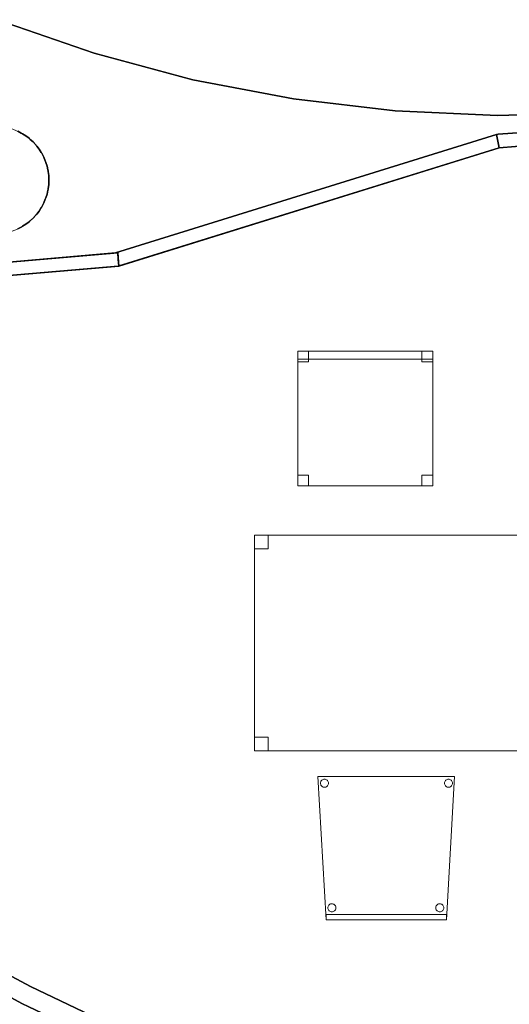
# Model space of a CAD drawing. Header units: metres. Extents: x 391.1 to 427.5, y 12.7 to 28.4.
# Tile 119 of 140: x 410.8 to 412.7, y 18.1 to 21.7. Entities that reach past the tile are written whole.
import ezdxf

# ---------------------------------------------------------------- set-up
doc = ezdxf.new("R2010")
doc.units = ezdxf.units.M
doc.layers.add('01_SUELOS', color=7, linetype='Continuous', lineweight=25, true_color=0x007f00)
for name, color, linetype, lineweight in [('02_MOBILIARIO', 7, 'Continuous', 18), ('A-COLS-____-MCUT', 7, 'Continuous', 18), ('A-COLS-____-OTLN', 7, 'Continuous', 18), ('A-DETL-____-MBND', 7, 'Continuous', 18), ('A-WALL-____-MCUT', 7, 'Continuous', 25), ('A-WALL-____-OTLN', 7, 'Continuous', 25)]:
    doc.layers.add(name, color=color, linetype=linetype, lineweight=lineweight)

# ---------------------------------------------------------------- blocks, each defined once
blk = doc.blocks.new('Family - Taula 160X80_P1-154543-04_CLI_AIGUA_P1')
at = {"layer": 'A-DETL-____-MBND', "color": 253, "true_color": 0xaaaaaa}
for p, q in [((0, 0.8001), (0.05, 0.8001)), ((0, 0.7501), (0, 0.8001)), ((0.05, 0.8001), (0, 0.8001)), ((0, 0.8001), (0, 0.7501)), ((0, 0.8001), (1.5969, 0.8001)), ((0, 0), (0, 0.8001)), ((1.5969, 0.8001), (0, 0.8001)), ((0, 0.8001), (0, 0)), ((0.05, 0.8001), (0.05, 0.7501)), ((0.05, 0.7501), (0.05, 0.8001)), ((1.5469, 0.8001), (1.5969, 0.8001)), ((1.5469, 0.7501), (1.5469, 0.8001)), ((1.5969, 0.8001), (1.5469, 0.8001)), ((1.5469, 0.8001), (1.5469, 0.7501)), ((1.5969, 0.8001), (1.5969, 0.7501)), ((1.5969, 0.7501), (1.5969, 0.8001)), ((1.5969, 0.8001), (1.5969, 0)), ((1.5969, 0), (1.5969, 0.8001)), ((0.05, 0.7501), (0, 0.7501)), ((0, 0.7501), (0.05, 0.7501)), ((1.5969, 0.7501), (1.5469, 0.7501)), ((1.5469, 0.7501), (1.5969, 0.7501)), ((0, 0.05), (0.05, 0.05)), ((0, 0), (0, 0.05)), ((0.05, 0.05), (0, 0.05)), ((0, 0.05), (0, 0)), ((0.05, 0.05), (0.05, 0)), ((0.05, 0), (0.05, 0.05)), ((1.5469, 0.05), (1.5969, 0.05)), ((1.5469, 0), (1.5469, 0.05)), ((1.5969, 0.05), (1.5469, 0.05)), ((1.5469, 0.05), (1.5469, 0)), ((1.5969, 0.05), (1.5969, 0)), ((1.5969, 0), (1.5969, 0.05)), ((0.05, 0), (0, 0)), ((0, 0), (0.05, 0)), ((1.5969, 0), (0, 0)), ((0, 0), (1.5969, 0)), ((1.5969, 0), (1.5469, 0)), ((1.5469, 0), (1.5969, 0))]:
    blk.add_line(p, q, dxfattribs=at)
blk = doc.blocks.new('Family - Pilar P1-154596-04_CLI_AIGUA_P1')
at = {"layer": 'A-COLS-____-MCUT', "color": 253, "true_color": 0xaaaaaa}
for start, end in [(360, 180), (180, 360)]:
    blk.add_arc((0.2, 0.2), 0.2, start, end, dxfattribs=at)
at = {"layer": 'A-COLS-____-OTLN', "color": 253, "true_color": 0xaaaaaa}
for start, end in [(360, 180), (180, 360)]:
    blk.add_arc((0.2, 0.2), 0.2, start, end, dxfattribs=at)
blk = doc.blocks.new('Family - Mampara P1-154645-04_CLI_AIGUA_P1')
at = {"layer": 'A-WALL-____-MCUT', "color": 253, "true_color": 0xaaaaaa}
for p, q in [((-0.0057, 0.05), (0, 0)), ((0.7924, 0.05), (-0.0057, 0.05)), ((0.7924, 0), (0.7924, 0.05)), ((0, 0), (0.7924, 0))]:
    blk.add_line(p, q, dxfattribs=at)
at = {"layer": 'A-WALL-____-OTLN', "color": 253, "true_color": 0xaaaaaa}
for p, q in [((-0.0057, 0.05), (0, 0)), ((0.7924, 0.05), (-0.0057, 0.05)), ((0.7924, 0), (0.7924, 0.05)), ((0, 0), (0.7924, 0))]:
    blk.add_line(p, q, dxfattribs=at)
at = {"layer": 'A-WALL-____-OTLN', "color": 253, "lineweight": 18, "true_color": 0xaaaaaa}
blk.add_line((0, 0), (0.7924, 0), dxfattribs=at)
blk = doc.blocks.new('Family - Cadira confient_P1-154675-04_CLI_AIGUA_P1')
at = {"layer": 'A-DETL-____-MBND', "color": 253, "true_color": 0xaaaaaa}
for p, q in [((0.03, 0), (0, 0.5326)), ((0, 0.5326), (0.5065, 0.5326)), ((0.5065, 0.5326), (0, 0.5326)), ((0, 0.5326), (0.03, 0)), ((0.0095, 0.5102), (0.0102, 0.5127)), ((0.0102, 0.5127), (0.0095, 0.5102)), ((0.0102, 0.5127), (0.0113, 0.515)), ((0.0113, 0.515), (0.0102, 0.5127)), ((0.0113, 0.515), (0.0128, 0.5172)), ((0.0128, 0.5172), (0.0113, 0.515)), ((0.0128, 0.5172), (0.0147, 0.519)), ((0.0147, 0.519), (0.0128, 0.5172)), ((0.0147, 0.519), (0.0168, 0.5205)), ((0.0168, 0.5205), (0.0147, 0.519)), ((0.0168, 0.5205), (0.0192, 0.5216)), ((0.0192, 0.5216), (0.0168, 0.5205)), ((0.0192, 0.5216), (0.0217, 0.5222)), ((0.0217, 0.5222), (0.0192, 0.5216)), ((0.0217, 0.5222), (0.0243, 0.5224)), ((0.0243, 0.5224), (0.0217, 0.5222)), ((0.0243, 0.5224), (0.0269, 0.5222)), ((0.0269, 0.5222), (0.0243, 0.5224)), ((0.0269, 0.5222), (0.0294, 0.5215)), ((0.0294, 0.5215), (0.0269, 0.5222)), ((0.0294, 0.5215), (0.0318, 0.5204)), ((0.0318, 0.5204), (0.0294, 0.5215)), ((0.0318, 0.5204), (0.0339, 0.5189)), ((0.0339, 0.5189), (0.0318, 0.5204)), ((0.0339, 0.5189), (0.0357, 0.5171)), ((0.0357, 0.5171), (0.0339, 0.5189)), ((0.0357, 0.5171), (0.0372, 0.5149)), ((0.0372, 0.5149), (0.0357, 0.5171)), ((0.0372, 0.5149), (0.0383, 0.5126)), ((0.0383, 0.5126), (0.0372, 0.5149)), ((0.0383, 0.5126), (0.0389, 0.51)), ((0.0389, 0.51), (0.0383, 0.5126)), ((0.4695, 0.5102), (0.4702, 0.5127)), ((0.4702, 0.5127), (0.4695, 0.5102)), ((0.4702, 0.5127), (0.4713, 0.515)), ((0.4713, 0.515), (0.4702, 0.5127)), ((0.4713, 0.515), (0.4728, 0.5172)), ((0.4728, 0.5172), (0.4713, 0.515)), ((0.4728, 0.5172), (0.4747, 0.519)), ((0.4747, 0.519), (0.4728, 0.5172)), ((0.4747, 0.519), (0.4768, 0.5205)), ((0.4768, 0.5205), (0.4747, 0.519)), ((0.5065, 0.5326), (0.4765, 0)), ((0.4765, 0), (0.5065, 0.5326)), ((0.4768, 0.5205), (0.4792, 0.5216)), ((0.4792, 0.5216), (0.4768, 0.5205)), ((0.4792, 0.5216), (0.4817, 0.5222)), ((0.4817, 0.5222), (0.4792, 0.5216)), ((0.4817, 0.5222), (0.4843, 0.5224)), ((0.4843, 0.5224), (0.4817, 0.5222)), ((0.4843, 0.5224), (0.4869, 0.5222)), ((0.4869, 0.5222), (0.4843, 0.5224)), ((0.4869, 0.5222), (0.4894, 0.5215)), ((0.4894, 0.5215), (0.4869, 0.5222)), ((0.4894, 0.5215), (0.4918, 0.5204)), ((0.4918, 0.5204), (0.4894, 0.5215)), ((0.4918, 0.5204), (0.4939, 0.5189)), ((0.4939, 0.5189), (0.4918, 0.5204)), ((0.4939, 0.5189), (0.4957, 0.5171)), ((0.4957, 0.5171), (0.4939, 0.5189)), ((0.4957, 0.5171), (0.4972, 0.5149)), ((0.4972, 0.5149), (0.4957, 0.5171)), ((0.4972, 0.5149), (0.4983, 0.5126)), ((0.4983, 0.5126), (0.4972, 0.5149)), ((0.4983, 0.5126), (0.4989, 0.51)), ((0.4989, 0.51), (0.4983, 0.5126)), ((0.0093, 0.5076), (0.0095, 0.5102)), ((0.0095, 0.5102), (0.0093, 0.5076)), ((0.0095, 0.505), (0.0093, 0.5076)), ((0.0093, 0.5076), (0.0095, 0.505)), ((0.0102, 0.5025), (0.0095, 0.505)), ((0.0095, 0.505), (0.0102, 0.5025)), ((0.0113, 0.5001), (0.0102, 0.5025)), ((0.0102, 0.5025), (0.0113, 0.5001)), ((0.0127, 0.498), (0.0113, 0.5001)), ((0.0113, 0.5001), (0.0127, 0.498)), ((0.0146, 0.4961), (0.0127, 0.498)), ((0.0127, 0.498), (0.0146, 0.4961)), ((0.0167, 0.4946), (0.0146, 0.4961)), ((0.0146, 0.4961), (0.0167, 0.4946)), ((0.0191, 0.4935), (0.0167, 0.4946)), ((0.0167, 0.4946), (0.0191, 0.4935)), ((0.0216, 0.4928), (0.0191, 0.4935)), ((0.0191, 0.4935), (0.0216, 0.4928)), ((0.0242, 0.4926), (0.0216, 0.4928)), ((0.0216, 0.4928), (0.0242, 0.4926)), ((0.0268, 0.4928), (0.0242, 0.4926)), ((0.0242, 0.4926), (0.0268, 0.4928)), ((0.0293, 0.4935), (0.0268, 0.4928)), ((0.0268, 0.4928), (0.0293, 0.4935)), ((0.0316, 0.4945), (0.0293, 0.4935)), ((0.0293, 0.4935), (0.0316, 0.4945)), ((0.0338, 0.496), (0.0316, 0.4945)), ((0.0316, 0.4945), (0.0338, 0.496)), ((0.0356, 0.4979), (0.0338, 0.496)), ((0.0338, 0.496), (0.0356, 0.4979)), ((0.0371, 0.5), (0.0356, 0.4979)), ((0.0356, 0.4979), (0.0371, 0.5)), ((0.0382, 0.5023), (0.0371, 0.5)), ((0.0371, 0.5), (0.0382, 0.5023)), ((0.0389, 0.5049), (0.0382, 0.5023)), ((0.0382, 0.5023), (0.0389, 0.5049)), ((0.0389, 0.51), (0.0392, 0.5074)), ((0.0392, 0.5074), (0.0389, 0.51)), ((0.0392, 0.5074), (0.0389, 0.5049)), ((0.0389, 0.5049), (0.0392, 0.5074)), ((0.4693, 0.5076), (0.4695, 0.5102)), ((0.4695, 0.5102), (0.4693, 0.5076)), ((0.4695, 0.505), (0.4693, 0.5076)), ((0.4693, 0.5076), (0.4695, 0.505)), ((0.4702, 0.5025), (0.4695, 0.505)), ((0.4695, 0.505), (0.4702, 0.5025)), ((0.4713, 0.5001), (0.4702, 0.5025)), ((0.4702, 0.5025), (0.4713, 0.5001)), ((0.4727, 0.498), (0.4713, 0.5001)), ((0.4713, 0.5001), (0.4727, 0.498)), ((0.4746, 0.4961), (0.4727, 0.498)), ((0.4727, 0.498), (0.4746, 0.4961)), ((0.4767, 0.4946), (0.4746, 0.4961)), ((0.4746, 0.4961), (0.4767, 0.4946)), ((0.4791, 0.4935), (0.4767, 0.4946)), ((0.4767, 0.4946), (0.4791, 0.4935)), ((0.4816, 0.4928), (0.4791, 0.4935)), ((0.4791, 0.4935), (0.4816, 0.4928)), ((0.4842, 0.4926), (0.4816, 0.4928)), ((0.4816, 0.4928), (0.4842, 0.4926)), ((0.4868, 0.4928), (0.4842, 0.4926)), ((0.4842, 0.4926), (0.4868, 0.4928)), ((0.4893, 0.4935), (0.4868, 0.4928)), ((0.4868, 0.4928), (0.4893, 0.4935)), ((0.4916, 0.4945), (0.4893, 0.4935)), ((0.4893, 0.4935), (0.4916, 0.4945)), ((0.4938, 0.496), (0.4916, 0.4945)), ((0.4916, 0.4945), (0.4938, 0.496)), ((0.4956, 0.4979), (0.4938, 0.496)), ((0.4938, 0.496), (0.4956, 0.4979)), ((0.4971, 0.5), (0.4956, 0.4979)), ((0.4956, 0.4979), (0.4971, 0.5)), ((0.4982, 0.5023), (0.4971, 0.5)), ((0.4971, 0.5), (0.4982, 0.5023)), ((0.4989, 0.5049), (0.4982, 0.5023)), ((0.4982, 0.5023), (0.4989, 0.5049)), ((0.4989, 0.51), (0.4992, 0.5074)), ((0.4992, 0.5074), (0.4989, 0.51)), ((0.4992, 0.5074), (0.4989, 0.5049)), ((0.4989, 0.5049), (0.4992, 0.5074)), ((0.0369, 0.0452), (0.0372, 0.0478)), ((0.0372, 0.0478), (0.0369, 0.0452)), ((0.0371, 0.0426), (0.0369, 0.0452)), ((0.0369, 0.0452), (0.0371, 0.0426)), ((0.0378, 0.0401), (0.0371, 0.0426)), ((0.0371, 0.0426), (0.0378, 0.0401)), ((0.0372, 0.0478), (0.0378, 0.0503)), ((0.0378, 0.0503), (0.0372, 0.0478)), ((0.0378, 0.0503), (0.039, 0.0526)), ((0.039, 0.0526), (0.0378, 0.0503)), ((0.0389, 0.0377), (0.0378, 0.0401)), ((0.0378, 0.0401), (0.0389, 0.0377)), ((0.0404, 0.0356), (0.0389, 0.0377)), ((0.0389, 0.0377), (0.0404, 0.0356)), ((0.039, 0.0526), (0.0405, 0.0548)), ((0.0405, 0.0548), (0.039, 0.0526)), ((0.0405, 0.0548), (0.0423, 0.0566)), ((0.0423, 0.0566), (0.0405, 0.0548)), ((0.0423, 0.0566), (0.0445, 0.0581)), ((0.0445, 0.0581), (0.0423, 0.0566)), ((0.0445, 0.0581), (0.0468, 0.0592)), ((0.0468, 0.0592), (0.0445, 0.0581)), ((0.0468, 0.0592), (0.0493, 0.0598)), ((0.0493, 0.0598), (0.0468, 0.0592)), ((0.0493, 0.0598), (0.0519, 0.06)), ((0.0519, 0.06), (0.0493, 0.0598)), ((0.0519, 0.06), (0.0545, 0.0598)), ((0.0545, 0.0598), (0.0519, 0.06)), ((0.0545, 0.0598), (0.057, 0.0591)), ((0.057, 0.0591), (0.0545, 0.0598)), ((0.057, 0.0591), (0.0594, 0.058)), ((0.0594, 0.058), (0.057, 0.0591)), ((0.0594, 0.058), (0.0615, 0.0565)), ((0.0615, 0.0565), (0.0594, 0.058)), ((0.0615, 0.0565), (0.0633, 0.0547)), ((0.0633, 0.0547), (0.0615, 0.0565)), ((0.0633, 0.0547), (0.0648, 0.0525)), ((0.0648, 0.0525), (0.0633, 0.0547)), ((0.0648, 0.0376), (0.0633, 0.0355)), ((0.0633, 0.0355), (0.0648, 0.0376)), ((0.0648, 0.0525), (0.0659, 0.0502)), ((0.0659, 0.0502), (0.0648, 0.0525)), ((0.0659, 0.0399), (0.0648, 0.0376)), ((0.0648, 0.0376), (0.0659, 0.0399)), ((0.0659, 0.0502), (0.0666, 0.0476)), ((0.0666, 0.0476), (0.0659, 0.0502)), ((0.0666, 0.0424), (0.0659, 0.0399)), ((0.0659, 0.0399), (0.0666, 0.0424)), ((0.0666, 0.0476), (0.0668, 0.045)), ((0.0668, 0.045), (0.0666, 0.0476)), ((0.0668, 0.045), (0.0666, 0.0424)), ((0.0666, 0.0424), (0.0668, 0.045)), ((0.4369, 0.0452), (0.4372, 0.0478)), ((0.4372, 0.0478), (0.4369, 0.0452)), ((0.4371, 0.0426), (0.4369, 0.0452)), ((0.4369, 0.0452), (0.4371, 0.0426)), ((0.4378, 0.0401), (0.4371, 0.0426)), ((0.4371, 0.0426), (0.4378, 0.0401)), ((0.4372, 0.0478), (0.4378, 0.0503)), ((0.4378, 0.0503), (0.4372, 0.0478)), ((0.4378, 0.0503), (0.439, 0.0526)), ((0.439, 0.0526), (0.4378, 0.0503)), ((0.4389, 0.0377), (0.4378, 0.0401)), ((0.4378, 0.0401), (0.4389, 0.0377)), ((0.4404, 0.0356), (0.4389, 0.0377)), ((0.4389, 0.0377), (0.4404, 0.0356)), ((0.439, 0.0526), (0.4405, 0.0548)), ((0.4405, 0.0548), (0.439, 0.0526)), ((0.4405, 0.0548), (0.4423, 0.0566)), ((0.4423, 0.0566), (0.4405, 0.0548)), ((0.4423, 0.0566), (0.4445, 0.0581)), ((0.4445, 0.0581), (0.4423, 0.0566)), ((0.4445, 0.0581), (0.4468, 0.0592)), ((0.4468, 0.0592), (0.4445, 0.0581)), ((0.4468, 0.0592), (0.4493, 0.0598)), ((0.4493, 0.0598), (0.4468, 0.0592)), ((0.4493, 0.0598), (0.4519, 0.06)), ((0.4519, 0.06), (0.4493, 0.0598)), ((0.4519, 0.06), (0.4545, 0.0598)), ((0.4545, 0.0598), (0.4519, 0.06)), ((0.4545, 0.0598), (0.457, 0.0591)), ((0.457, 0.0591), (0.4545, 0.0598)), ((0.457, 0.0591), (0.4594, 0.058)), ((0.4594, 0.058), (0.457, 0.0591)), ((0.4594, 0.058), (0.4615, 0.0565)), ((0.4615, 0.0565), (0.4594, 0.058)), ((0.4615, 0.0565), (0.4633, 0.0547)), ((0.4633, 0.0547), (0.4615, 0.0565)), ((0.4633, 0.0547), (0.4648, 0.0525)), ((0.4648, 0.0525), (0.4633, 0.0547)), ((0.4648, 0.0376), (0.4633, 0.0355)), ((0.4633, 0.0355), (0.4648, 0.0376)), ((0.4648, 0.0525), (0.4659, 0.0502)), ((0.4659, 0.0502), (0.4648, 0.0525)), ((0.4659, 0.0399), (0.4648, 0.0376)), ((0.4648, 0.0376), (0.4659, 0.0399)), ((0.4659, 0.0502), (0.4666, 0.0476)), ((0.4666, 0.0476), (0.4659, 0.0502)), ((0.4666, 0.0424), (0.4659, 0.0399)), ((0.4659, 0.0399), (0.4666, 0.0424)), ((0.4666, 0.0476), (0.4668, 0.045)), ((0.4668, 0.045), (0.4666, 0.0476)), ((0.4668, 0.045), (0.4666, 0.0424)), ((0.4666, 0.0424), (0.4668, 0.045)), ((0.03, 0.02), (0.4765, 0.02)), ((0.03, 0), (0.03, 0.02)), ((0.4765, 0.02), (0.03, 0.02)), ((0.03, 0.02), (0.03, 0)), ((0.03, 0), (0.4765, 0)), ((0.0422, 0.0337), (0.0404, 0.0356)), ((0.0404, 0.0356), (0.0422, 0.0337)), ((0.0443, 0.0322), (0.0422, 0.0337)), ((0.0422, 0.0337), (0.0443, 0.0322)), ((0.0467, 0.0311), (0.0443, 0.0322)), ((0.0443, 0.0322), (0.0467, 0.0311)), ((0.0492, 0.0304), (0.0467, 0.0311)), ((0.0467, 0.0311), (0.0492, 0.0304)), ((0.0518, 0.0302), (0.0492, 0.0304)), ((0.0492, 0.0304), (0.0518, 0.0302)), ((0.0544, 0.0304), (0.0518, 0.0302)), ((0.0518, 0.0302), (0.0544, 0.0304)), ((0.0569, 0.031), (0.0544, 0.0304)), ((0.0544, 0.0304), (0.0569, 0.031)), ((0.0593, 0.0321), (0.0569, 0.031)), ((0.0569, 0.031), (0.0593, 0.0321)), ((0.0614, 0.0336), (0.0593, 0.0321)), ((0.0593, 0.0321), (0.0614, 0.0336)), ((0.0633, 0.0355), (0.0614, 0.0336)), ((0.0614, 0.0336), (0.0633, 0.0355)), ((0.4422, 0.0337), (0.4404, 0.0356)), ((0.4404, 0.0356), (0.4422, 0.0337)), ((0.4443, 0.0322), (0.4422, 0.0337)), ((0.4422, 0.0337), (0.4443, 0.0322)), ((0.4467, 0.0311), (0.4443, 0.0322)), ((0.4443, 0.0322), (0.4467, 0.0311)), ((0.4492, 0.0304), (0.4467, 0.0311)), ((0.4467, 0.0311), (0.4492, 0.0304)), ((0.4518, 0.0302), (0.4492, 0.0304)), ((0.4492, 0.0304), (0.4518, 0.0302)), ((0.4544, 0.0304), (0.4518, 0.0302)), ((0.4518, 0.0302), (0.4544, 0.0304)), ((0.4569, 0.031), (0.4544, 0.0304)), ((0.4544, 0.0304), (0.4569, 0.031)), ((0.4593, 0.0321), (0.4569, 0.031)), ((0.4569, 0.031), (0.4593, 0.0321)), ((0.4614, 0.0336), (0.4593, 0.0321)), ((0.4593, 0.0321), (0.4614, 0.0336)), ((0.4633, 0.0355), (0.4614, 0.0336)), ((0.4614, 0.0336), (0.4633, 0.0355)), ((0.4765, 0.02), (0.4765, 0)), ((0.4765, 0), (0.4765, 0.02)), ((0.4765, 0), (0.03, 0)), ((0.4765, 0), (0.03, 0)), ((0.03, 0), (0.4765, 0))]:
    blk.add_line(p, q, dxfattribs=at)
blk = doc.blocks.new('Family - Envans P1-155028-04_CLI_AIGUA_P1')
at = {"layer": 'A-WALL-____-MCUT', "color": 253, "true_color": 0xaaaaaa}
for p, q in [((0.3246, 0.6443), (0.0799, 0.7765)), ((0.045, 0.7158), (0.2929, 0.5819)), ((0.5759, 0.5251), (0.3246, 0.6443)), ((0.2929, 0.5819), (0.5475, 0.461))]:
    blk.add_line(p, q, dxfattribs=at)
at = {"layer": 'A-WALL-____-OTLN', "color": 253, "true_color": 0xaaaaaa}
for p, q in [((0.0799, 0.7765), (0.3246, 0.6443)), ((0.2929, 0.5819), (0.045, 0.7158)), ((0.3246, 0.6443), (0.5759, 0.5251)), ((0.5475, 0.461), (0.2929, 0.5819))]:
    blk.add_line(p, q, dxfattribs=at)
blk = doc.blocks.new('Family - Mampara P1-155043-04_CLI_AIGUA_P1')
at = {"layer": 'A-WALL-____-MCUT', "color": 253, "true_color": 0xaaaaaa}
for p, q in [((0.0084, 0.024), (0.0176, 0.0499)), ((0.0176, 0.05), (0.0175, 0.05)), ((0.0175, 0.05), (0.404, 0.05)), ((0.0176, 0.0499), (0.0176, 0.05)), ((0.404, 0.05), (0.8232, 0.05)), ((0.8232, 0.05), (0.8232, 0.026)), ((0, 0), (0.0084, 0.024)), ((0.4283, 0), (0, 0)), ((0.8232, 0), (0.4283, 0)), ((0.8232, 0.026), (0.8232, 0))]:
    blk.add_line(p, q, dxfattribs=at)
at = {"layer": 'A-WALL-____-OTLN', "color": 253, "true_color": 0xaaaaaa}
for p, q in [((0.0176, 0.0499), (0, 0)), ((0.0176, 0.0499), (0, 0)), ((0.0176, 0.0499), (0.0084, 0.024)), ((0.0175, 0.05), (0.0176, 0.0499)), ((0.0175, 0.05), (0.0176, 0.05)), ((0.0175, 0.05), (0.0176, 0.0499)), ((0.0175, 0.05), (0.8232, 0.05)), ((0.8232, 0.05), (0.0175, 0.05)), ((0.404, 0.05), (0.0175, 0.05)), ((0.0176, 0.05), (0.0176, 0.0499)), ((0.8232, 0.05), (0.404, 0.05)), ((0.8232, 0.05), (0.8232, 0)), ((0.8232, 0), (0.8232, 0.05)), ((0.8232, 0.026), (0.8232, 0.05)), ((0.0084, 0.024), (0, 0)), ((0.8232, 0), (0.8232, 0.026)), ((0.8232, 0), (0, 0)), ((0, 0), (0.8232, 0)), ((0, 0), (0.4283, 0)), ((0.4283, 0), (0.8232, 0))]:
    blk.add_line(p, q, dxfattribs=at)
at = {"layer": 'A-WALL-____-OTLN', "color": 253, "lineweight": 18, "true_color": 0xaaaaaa}
blk.add_line((0, 0), (0.8232, 0), dxfattribs=at)
blk = doc.blocks.new('Family - LONDR55-XX_ZZ-ARQ-CAA-M3D-Londres55-155045-04_CLI_AIGUA_P1')
at = {"layer": '01_SUELOS', "color": 9, "true_color": 0xaad4aa}
for p, q in [((15.107, 8.1988), (14.3193, 8.1388)), ((14.3193, 8.1388), (15.107, 8.1988)), ((14.3193, 8.1388), (12.9062, 7.6988)), ((12.9062, 7.6988), (14.3193, 8.1388)), ((12.9062, 7.6988), (12.0892, 7.6288)), ((12.0892, 7.6288), (12.9062, 7.6988))]:
    blk.add_line(p, q, dxfattribs=at)
blk = doc.blocks.new('Family - Paviment P1-155152-04_CLI_AIGUA_P1')
at = {"layer": '01_SUELOS', "color": 9, "true_color": 0xaad4aa}
for p, q in [((1.3673, 0.8094), (1.0087, 0.9341)), ((1.0087, 0.9341), (1.3673, 0.8094)), ((1.734, 0.7111), (1.3673, 0.8094)), ((1.3673, 0.8094), (1.734, 0.7111)), ((2.1068, 0.6397), (1.734, 0.7111)), ((1.734, 0.7111), (2.1068, 0.6397)), ((2.4839, 0.5954), (2.1068, 0.6397)), ((2.1068, 0.6397), (2.4839, 0.5954)), ((2.8632, 0.5786), (2.4839, 0.5954)), ((2.4839, 0.5954), (2.8632, 0.5786)), ((3.2427, 0.5894), (2.8632, 0.5786)), ((2.8632, 0.5786), (3.2427, 0.5894)), ((2.8657, 0.5085), (3.652, 0.5688)), ((3.652, 0.5688), (2.8657, 0.5085)), ((1.0847, 0.5204), (1.0974, 0.5131)), ((1.0974, 0.5131), (1.0847, 0.5204)), ((1.0974, 0.5131), (1.1, 0.5119)), ((1.1, 0.5119), (1.0974, 0.5131)), ((1.1, 0.5119), (1.1024, 0.5102)), ((1.1024, 0.5102), (1.1, 0.5119)), ((1.1024, 0.5102), (1.115, 0.5029)), ((1.115, 0.5029), (1.1024, 0.5102)), ((1.115, 0.5029), (1.1262, 0.4936)), ((1.1262, 0.4936), (1.115, 0.5029)), ((1.1262, 0.4936), (1.1286, 0.4919)), ((1.1286, 0.4919), (1.1262, 0.4936)), ((1.1286, 0.4919), (1.1306, 0.4898)), ((1.1306, 0.4898), (1.1286, 0.4919)), ((1.1306, 0.4898), (1.1418, 0.4805)), ((1.1418, 0.4805), (1.1306, 0.4898)), ((1.1418, 0.4805), (1.1511, 0.4693)), ((1.1511, 0.4693), (1.1418, 0.4805)), ((1.4467, 0.068), (2.86, 0.5081)), ((2.86, 0.5081), (1.4467, 0.068)), ((2.86, 0.5081), (2.8657, 0.5085)), ((2.8657, 0.5085), (2.86, 0.5081)), ((1.1511, 0.4693), (1.1532, 0.4672)), ((1.1532, 0.4672), (1.1511, 0.4693)), ((1.1532, 0.4672), (1.1549, 0.4649)), ((1.1549, 0.4649), (1.1532, 0.4672)), ((1.1549, 0.4649), (1.1642, 0.4537)), ((1.1642, 0.4537), (1.1549, 0.4649)), ((1.1642, 0.4537), (1.1715, 0.4411)), ((1.1715, 0.4411), (1.1642, 0.4537)), ((1.1715, 0.4411), (1.1732, 0.4387)), ((1.1732, 0.4387), (1.1715, 0.4411)), ((1.1732, 0.4387), (1.1744, 0.436)), ((1.1744, 0.436), (1.1732, 0.4387)), ((1.1744, 0.436), (1.1817, 0.4234)), ((1.1817, 0.4234), (1.1744, 0.436)), ((1.1817, 0.4234), (1.1867, 0.4097)), ((1.1867, 0.4097), (1.1817, 0.4234)), ((1.1867, 0.4097), (1.1879, 0.4071)), ((1.1879, 0.4071), (1.1867, 0.4097)), ((1.1879, 0.4071), (1.1887, 0.4043)), ((1.1887, 0.4043), (1.1879, 0.4071)), ((1.1887, 0.4043), (1.1937, 0.3906)), ((1.1937, 0.3906), (1.1887, 0.4043)), ((1.1937, 0.3906), (1.1962, 0.3762)), ((1.1962, 0.3762), (1.1937, 0.3906)), ((1.1962, 0.3762), (1.197, 0.3734)), ((1.197, 0.3734), (1.1962, 0.3762)), ((1.197, 0.3734), (1.1972, 0.3705)), ((1.1972, 0.3705), (1.197, 0.3734)), ((1.1972, 0.3705), (1.1997, 0.3562)), ((1.1997, 0.3562), (1.1972, 0.3705)), ((1.1997, 0.3562), (1.1997, 0.3212)), ((1.1997, 0.3212), (1.1997, 0.3562)), ((1.1962, 0.3011), (1.1937, 0.2868)), ((1.1937, 0.2868), (1.1962, 0.3011)), ((1.197, 0.304), (1.1962, 0.3011)), ((1.1962, 0.3011), (1.197, 0.304)), ((1.1972, 0.3069), (1.197, 0.304)), ((1.197, 0.304), (1.1972, 0.3069)), ((1.1997, 0.3212), (1.1972, 0.3069)), ((1.1972, 0.3069), (1.1997, 0.3212)), ((1.1867, 0.2676), (1.1817, 0.2539)), ((1.1817, 0.2539), (1.1867, 0.2676)), ((1.1879, 0.2703), (1.1867, 0.2676)), ((1.1867, 0.2676), (1.1879, 0.2703)), ((1.1887, 0.2731), (1.1879, 0.2703)), ((1.1879, 0.2703), (1.1887, 0.2731)), ((1.1937, 0.2868), (1.1887, 0.2731)), ((1.1887, 0.2731), (1.1937, 0.2868)), ((1.1642, 0.2237), (1.1549, 0.2125)), ((1.1549, 0.2125), (1.1642, 0.2237)), ((1.1715, 0.2363), (1.1642, 0.2237)), ((1.1642, 0.2237), (1.1715, 0.2363)), ((1.1732, 0.2387), (1.1715, 0.2363)), ((1.1715, 0.2363), (1.1732, 0.2387)), ((1.1744, 0.2413), (1.1732, 0.2387)), ((1.1732, 0.2387), (1.1744, 0.2413)), ((1.1817, 0.2539), (1.1744, 0.2413)), ((1.1744, 0.2413), (1.1817, 0.2539)), ((1.1262, 0.1838), (1.115, 0.1744)), ((1.115, 0.1744), (1.1262, 0.1838)), ((1.1286, 0.1855), (1.1262, 0.1838)), ((1.1262, 0.1838), (1.1286, 0.1855)), ((1.1306, 0.1875), (1.1286, 0.1855)), ((1.1286, 0.1855), (1.1306, 0.1875)), ((1.1418, 0.1969), (1.1306, 0.1875)), ((1.1306, 0.1875), (1.1418, 0.1969)), ((1.1511, 0.2081), (1.1418, 0.1969)), ((1.1418, 0.1969), (1.1511, 0.2081)), ((1.1532, 0.2101), (1.1511, 0.2081)), ((1.1511, 0.2081), (1.1532, 0.2101)), ((1.1549, 0.2125), (1.1532, 0.2101)), ((1.1532, 0.2101), (1.1549, 0.2125)), ((1.0974, 0.1642), (1.0847, 0.157)), ((1.0847, 0.157), (1.0974, 0.1642)), ((1.1, 0.1655), (1.0974, 0.1642)), ((1.0974, 0.1642), (1.1, 0.1655)), ((1.1024, 0.1672), (1.1, 0.1655)), ((1.1, 0.1655), (1.1024, 0.1672)), ((1.115, 0.1744), (1.1024, 0.1672)), ((1.1024, 0.1672), (1.115, 0.1744)), ((0.6526, 0), (1.4467, 0.068)), ((1.4467, 0.068), (0.6526, 0))]:
    blk.add_line(p, q, dxfattribs=at)
blk = doc.blocks.new('Family - Cadira d_Oficina_P1-155156-04_CLI_AIGUA_P1')
at = {"layer": 'A-DETL-____-MBND', "color": 253, "true_color": 0xaaaaaa}
for p, q in [((0, 0.47), (0, 0.5)), ((0, 0.5), (0.5, 0.5)), ((0, 0.5), (0, 0.47)), ((0.5, 0.5), (0, 0.5)), ((0, 0), (0, 0.5)), ((0, 0.5), (0.5, 0.5)), ((0.5, 0.5), (0, 0.5)), ((0, 0.5), (0, 0)), ((0, 0.46), (0, 0.5)), ((0, 0.5), (0.04, 0.5)), ((0, 0.5), (0, 0.46)), ((0.04, 0.5), (0, 0.5)), ((0.04, 0.5), (0.04, 0.46)), ((0.04, 0.46), (0.04, 0.5)), ((0.46, 0.46), (0.46, 0.5)), ((0.46, 0.5), (0.5, 0.5)), ((0.46, 0.5), (0.46, 0.46)), ((0.5, 0.5), (0.46, 0.5)), ((0.5, 0.5), (0.5, 0.46)), ((0.5, 0.46), (0.5, 0.5)), ((0.5, 0.5), (0.5, 0.47)), ((0.5, 0.47), (0.5, 0.5)), ((0.5, 0.5), (0.5, 0)), ((0.5, 0), (0.5, 0.5)), ((0.5, 0.47), (0, 0.47)), ((0, 0.47), (0.5, 0.47)), ((0.04, 0.46), (0, 0.46)), ((0, 0.46), (0.04, 0.46)), ((0.5, 0.46), (0.46, 0.46)), ((0.46, 0.46), (0.5, 0.46)), ((0, 0), (0, 0.04)), ((0, 0.04), (0.04, 0.04)), ((0, 0.04), (0, 0)), ((0.04, 0.04), (0, 0.04)), ((0.04, 0.04), (0.04, 0)), ((0.04, 0), (0.04, 0.04)), ((0.46, 0), (0.46, 0.04)), ((0.46, 0.04), (0.5, 0.04)), ((0.46, 0.04), (0.46, 0)), ((0.5, 0.04), (0.46, 0.04)), ((0.5, 0.04), (0.5, 0)), ((0.5, 0), (0.5, 0.04)), ((0.5, 0), (0, 0)), ((0, 0), (0.5, 0)), ((0.04, 0), (0, 0)), ((0, 0), (0.04, 0)), ((0.46, 0), (0.5, 0)), ((0.5, 0), (0.46, 0))]:
    blk.add_line(p, q, dxfattribs=at)
blk = doc.blocks.new('Family - Mampara P1-155183-04_CLI_AIGUA_P1')
at = {"layer": 'A-WALL-____-MCUT', "color": 253, "true_color": 0xaaaaaa}
for p, q in [((0.0106, 0.0482), (0, 0)), ((1.4824, 0.05), (0.0022, 0.05)), ((0.0022, 0.05), (0.0106, 0.0482)), ((1.4767, 0), (1.4824, 0.05)), ((0, 0), (1.4767, 0))]:
    blk.add_line(p, q, dxfattribs=at)
at = {"layer": 'A-WALL-____-OTLN', "color": 253, "true_color": 0xaaaaaa}
for p, q in [((0.0106, 0.0482), (0, 0)), ((0.0022, 0.05), (0.0106, 0.0482)), ((1.4824, 0.05), (0.0022, 0.05)), ((1.4767, 0), (1.4824, 0.05)), ((0, 0), (1.4767, 0))]:
    blk.add_line(p, q, dxfattribs=at)
at = {"layer": 'A-WALL-____-OTLN', "color": 253, "lineweight": 18, "true_color": 0xaaaaaa}
blk.add_line((-0.0033, 0), (1.4767, 0), dxfattribs=at)
blk = doc.blocks.new('LONDR55-XX_ZZ-ARQ-CAA-M3D-Londres55_ifc-1-04_CLI_AIGUA_P1')
at = {"layer": '01_SUELOS', "color": 253, "lineweight": 18, "true_color": 0xaaaaaa}
for name, p in [('Family - LONDR55-XX_ZZ-ARQ-CAA-M3D-Londres55-155045-04_CLI_AIGUA_P1', (398.2972, 13.1206)), ('Family - Paviment P1-155152-04_CLI_AIGUA_P1', (409.747, 20.8008))]:
    blk.add_blockref(name, p, dxfattribs=at)
at = {"layer": '02_MOBILIARIO', "color": 253, "lineweight": 18, "true_color": 0xaaaaaa}
for name, p in [('Family - Cadira d_Oficina_P1-155156-04_CLI_AIGUA_P1', (411.8702, 20.0045)), ('Family - Taula 160X80_P1-154543-04_CLI_AIGUA_P1', (411.7097, 19.0209)), ('Family - Cadira confient_P1-154675-04_CLI_AIGUA_P1', (411.9446, 18.3927))]:
    blk.add_blockref(name, p, dxfattribs=at)
at = {"layer": 'A-COLS-____-OTLN', "color": 253, "lineweight": 18, "true_color": 0xaaaaaa}
blk.add_blockref('Family - Pilar P1-154596-04_CLI_AIGUA_P1', (410.547, 20.9395), dxfattribs=at)
at = {"layer": 'A-WALL-____-OTLN', "color": 253, "lineweight": 18, "true_color": 0xaaaaaa}
for name, p, rotation in [('Family - Mampara P1-154645-04_CLI_AIGUA_P1', (412.6165, 21.2595), 4.383152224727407), ('Family - Mampara P1-155183-04_CLI_AIGUA_P1', (411.2065, 20.8204), 17.29540005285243), ('Family - Mampara P1-155043-04_CLI_AIGUA_P1', (410.3864, 20.7495), 4.897070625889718)]:
    blk.add_blockref(name, p, dxfattribs=dict(at, rotation=rotation))
blk.add_blockref('Family - Envans P1-155028-04_CLI_AIGUA_P1', (410.5542, 17.5008), dxfattribs=at)

msp = doc.modelspace()

# ---------------------------------------------------------------- block references
at = {"lineweight": 5}
msp.add_blockref('LONDR55-XX_ZZ-ARQ-CAA-M3D-Londres55_ifc-1-04_CLI_AIGUA_P1', (0, 0), dxfattribs=at)

doc.saveas('drawing.dxf')
